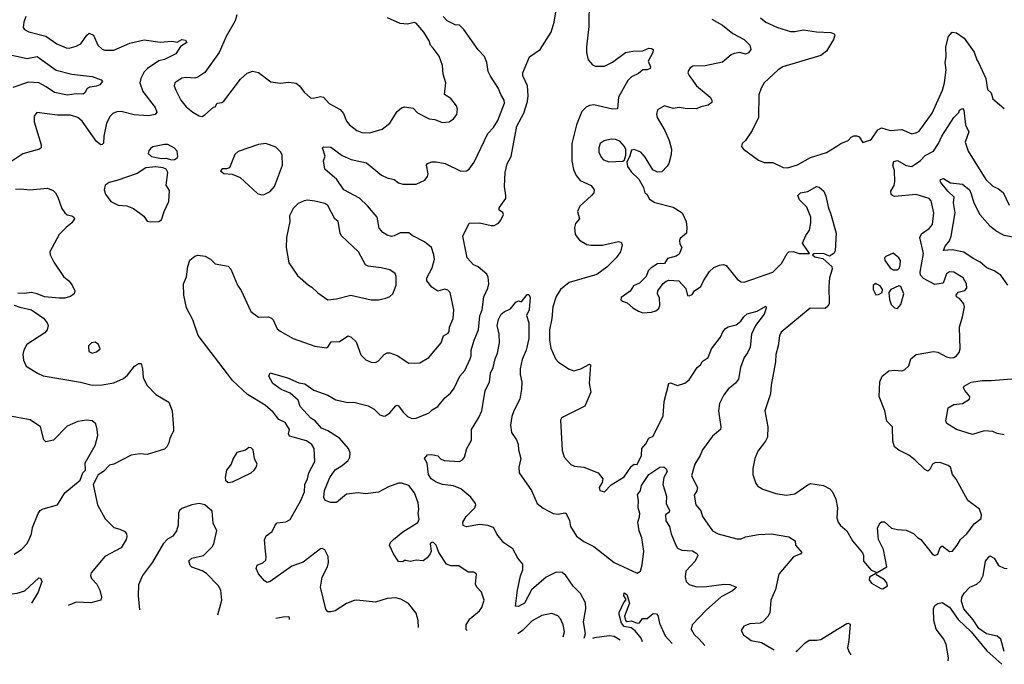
# Model space of a CAD drawing. Extents: x 1690054 to 1842981, y 782881 to 914114.
# Tile 133 of 256: x 1767373 to 1774185, y 786571 to 791032. Entities that reach past the tile are written whole.
import ezdxf

# ---------------------------------------------------------------- set-up
doc = ezdxf.new("R2010")
doc.units = 0

msp = doc.modelspace()

# ---------------------------------------------------------------- linework, layer by layer
at = {"layer": '0CON10XD'}
for points in [[(1770468.2, 786804.2), (1770460.9, 786810.9), (1770462.5, 786845), (1770488.1, 786885), (1770555, 786940), (1770570.8, 786965), (1770585.8, 787015), (1770569.2, 787069.2), (1770536.7, 787105), (1770527.5, 787125), (1770534, 787195), (1770515, 787208.1), (1770475, 787208.8), (1770412.3, 787252.3), (1770355, 787253.1), (1770325, 787264.2), (1770273.8, 787343.8), (1770254.1, 787395), (1770235, 787414.6), (1770224, 787415), (1770213.1, 787405), (1770218.8, 787355), (1770212.5, 787335), (1770193, 787307), (1770165, 787287.5), (1770115, 787292.5), (1770075, 787282.5), (1770045, 787290), (1770035, 787290), (1770025, 787280), (1769995, 787282.5), (1769960, 787335), (1769931.2, 787395), (1769938, 787415), (1769958.6, 787435), (1770023.3, 787486.7), (1770127.1, 787552.9), (1770137.5, 787575), (1770130, 787615), (1770134.1, 787644.1), (1770129.4, 787689.4), (1770105, 787758), (1770065, 787807.8), (1770015, 787825.6), (1769995, 787824.4), (1769925, 787800), (1769855, 787762.7), (1769765, 787750.8), (1769715, 787757.3), (1769635, 787747.5), (1769565, 787691.8), (1769525, 787689.7), (1769487.5, 787705), (1769477.1, 787725), (1769481.4, 787775), (1769518.2, 787865), (1769555, 787917.5), (1769605, 787946.9), (1769645, 787982.5), (1769656.7, 788005), (1769660.6, 788035), (1769648.2, 788065), (1769585.2, 788135.2), (1769505, 788186.4), (1769461.4, 788205), (1769417.1, 788257.1), (1769388, 788275), (1769314.2, 788355), (1769299.1, 788399.1), (1769245, 788446.9), (1769183, 788473), (1769124.4, 788515), (1769097.5, 788565), (1769105, 788587.5), (1769225, 788554.3), (1769305, 788518.8), (1769345, 788511.2), (1769408.8, 788468.8), (1769505, 788432.5), (1769561.5, 788401.5), (1769635, 788384.3), (1769695, 788383.1), (1769785, 788358.9), (1769825, 788335.7), (1769865, 788298.6), (1769892.3, 788287.7), (1769905, 788290), (1769935, 788310.8), (1769975, 788360), (1769985, 788363.8), (1769995, 788360), (1770025.4, 788315.4), (1770055, 788285.7), (1770085, 788273.1), (1770115, 788275.6), (1770205, 788311.2), (1770227, 788333), (1770265, 788356), (1770314, 788415), (1770352.7, 788447.3), (1770378.3, 788481.7), (1770418.5, 788565), (1770453.1, 788605), (1770490, 788685), (1770496.4, 788705), (1770495.5, 788745), (1770516.2, 788813.8), (1770548.2, 788885), (1770557.4, 788982.6), (1770572.7, 789025), (1770584.4, 789115), (1770612.1, 789175), (1770618.9, 789205), (1770615, 789250), (1770605, 789270), (1770545, 789322.5), (1770513.1, 789335), (1770469.2, 789385), (1770440, 789535), (1770482.5, 789625), (1770555, 789626.7), (1770635, 789606.9), (1770655, 789608.1), (1770685.3, 789624.7), (1770701.8, 789645), (1770720, 789685), (1770715, 789697.5), (1770690.8, 789715), (1770689.5, 789730.5), (1770735.6, 789794.4), (1770737.5, 789815), (1770726.6, 789876.6), (1770731.1, 789975), (1770746.5, 790035), (1770772.9, 790085), (1770813.5, 790295), (1770860.3, 790385), (1770885.4, 790465), (1770891.5, 790505), (1770885.5, 790575), (1770853.3, 790643.3), (1770853.5, 790665), (1770900.9, 790775), (1770973.1, 790826.9), (1771049.3, 790945), (1771070.6, 791015), (1771096.1, 791175)], [(1771313, 791173), (1771310, 790985), (1771294.5, 790845), (1771295.6, 790805), (1771307.1, 790755), (1771335, 790720.8), (1771355, 790710), (1771419.7, 790710.3), (1771475, 790738.1), (1771565, 790804), (1771616, 790814), (1771685, 790816.2), (1771725, 790834.2), (1771745, 790833.8), (1771755, 790826.7), (1771754.2, 790805), (1771721.9, 790745), (1771736.9, 790705), (1771734.2, 790695), (1771715, 790684.5), (1771685, 790686.2), (1771655, 790659.5), (1771605, 790636), (1771579.5, 790610.5), (1771516.9, 790495), (1771510, 790415), (1771475, 790413.1), (1771345, 790443.5), (1771315, 790438.5), (1771292.9, 790427.1), (1771263.3, 790396.7), (1771225.3, 790304.7), (1771194.1, 790175), (1771192, 790055), (1771203.8, 789995), (1771223.5, 789953.5), (1771250.3, 789920.3), (1771326, 789885), (1771347.5, 789855), (1771344.3, 789835), (1771328.6, 789815), (1771247.3, 789742.7), (1771231.4, 789705), (1771246.1, 789653.9), (1771218.5, 789621.5), (1771211.1, 789595), (1771215.7, 789545), (1771245, 789506), (1771295.7, 789475.7), (1771325, 789470.6), (1771405, 789472.5), (1771515, 789497.5), (1771535, 789493.3), (1771540.8, 789475), (1771528.6, 789425), (1771498.6, 789385), (1771435, 789320), (1771365, 789268.8), (1771175, 789212.5), (1771114.3, 789165), (1771085, 789116.2), (1771060.5, 789045), (1771054.4, 788964.4), (1771037.8, 788885), (1771037.7, 788815), (1771047.8, 788757.8), (1771080.8, 788685), (1771098, 788665), (1771168.8, 788615), (1771207.9, 788602.1), (1771256, 788615), (1771315, 788647.5), (1771323.2, 788643.2), (1771313.6, 788515), (1771324.5, 788455), (1771283.2, 788356.8), (1771136.4, 788283.6), (1771122.5, 788275), (1771115, 788260), (1771125, 788050), (1771140, 788005), (1771185, 787954.2), (1771212.4, 787942.4), (1771275.6, 787935.6), (1771375.9, 787895.9), (1771406.7, 787855), (1771401.7, 787828.3), (1771382.5, 787795), (1771387.5, 787775), (1771420, 787765), (1771465, 787812.5), (1771555, 787868.8), (1771606.6, 787943.4), (1771625, 787955.7), (1771645.4, 787954.6), (1771675.4, 788015), (1771677.1, 788065), (1771704.2, 788095.8), (1771724.6, 788135), (1771755, 788150.6), (1771825, 788291.2), (1771830.7, 788389.3), (1771865, 788514.2), (1771875, 788517.9), (1771925, 788500.5), (1771975, 788516.9), (1772005, 788539.4), (1772058.9, 788625), (1772084.4, 788645), (1772095, 788665.6), (1772137.1, 788695), (1772160, 788755), (1772221.4, 788835), (1772237.6, 788872.4), (1772255, 788894), (1772274.3, 788905.7), (1772330.2, 788919.8), (1772363.1, 788945), (1772382.5, 788975), (1772405, 788995.6), (1772475.6, 789014.4), (1772535, 789050), (1772536.7, 789035), (1772524, 788995), (1772463.3, 788916.7), (1772436, 788855), (1772426, 788765), (1772407.5, 788727.5), (1772384.5, 788695), (1772360, 788625), (1772346.5, 788543.5), (1772325, 788515.6), (1772275.6, 788475), (1772244.7, 788435.3), (1772215.6, 788375), (1772208.5, 788325), (1772224.3, 788215), (1772221.4, 788195), (1772165, 788149.2), (1772096, 788055), (1772080, 788015), (1772042.9, 787955), (1772021.4, 787875), (1772062.5, 787795), (1772057.9, 787772.1), (1772039.5, 787740.5), (1772050.8, 787675), (1772084.3, 787634.3), (1772097.8, 787595), (1772166.2, 787495), (1772205, 787474.6), (1772335, 787438.6), (1772365, 787440), (1772395, 787453.8), (1772485, 787468.6), (1772575, 787474.2), (1772695, 787453.3), (1772737.5, 787425), (1772740, 787395), (1772783.8, 787345), (1772776.7, 787335), (1772726.2, 787315), (1772624.5, 787195), (1772602, 787088), (1772570, 787015), (1772562.7, 786927.3), (1772547.9, 786902.1), (1772514.2, 786865.8), (1772495, 786856), (1772425, 786850.8), (1772383.3, 786835), (1772364, 786805), (1772381.2, 786775), (1772433.3, 786735), (1772505, 786722), (1772592.2, 786670.3)], [(1767416.9, 791055), (1767401.4, 791015), (1767398.3, 790978.3), (1767406.2, 790965), (1767437.4, 790947.4), (1767555, 790919.1), (1767630, 790865), (1767695, 790836.7), (1767715, 790835.6), (1767765, 790848.1), (1767796.7, 790865), (1767836.7, 790925), (1767855, 790937.7), (1767885, 790925.5), (1767914.7, 790854.7), (1767945, 790827.1), (1767961.3, 790821.3), (1768025, 790820.4), (1768135, 790870), (1768235, 790892.5), (1768345, 790877.1), (1768425, 790884.5), (1768463.6, 790876.4), (1768495, 790895.7), (1768520.7, 790890.7), (1768528.8, 790875), (1768485, 790847.5), (1768452.5, 790795), (1768375, 790757.3), (1768335, 790747.7), (1768257.5, 790695), (1768235, 790670.8), (1768210.9, 790625), (1768205.5, 790595), (1768224.5, 790535), (1768310.6, 790425), (1768321.2, 790391.2), (1768310, 790375), (1768265, 790366.2), (1768165, 790373.6), (1768075, 790395.6), (1768045, 790394.4), (1768017.2, 790382.8), (1767998.1, 790365), (1767974.7, 790315.3), (1767955.3, 790225), (1767952.1, 790177.9), (1767945, 790168), (1767935, 790166.9), (1767905, 790188.1), (1767805, 790330.8), (1767775.4, 790355.4), (1767725, 790370.5), (1767635, 790370.5), (1767491.2, 790388.8), (1767473.8, 790365), (1767474.2, 790325), (1767521.9, 790165), (1767520.8, 790145), (1767511.2, 790135), (1767395.6, 790104.4), (1767285, 790030)], [(1768874.5, 791065), (1768863.3, 791025), (1768802.2, 790915), (1768754.3, 790805), (1768653.6, 790666.4), (1768605, 790633.3), (1768585, 790627.8), (1768525, 790632.2), (1768495, 790627.1), (1768445.8, 790594.2), (1768442.5, 790575), (1768454.4, 790545), (1768488.6, 790475), (1768525, 790429.2), (1768571.7, 790391.7), (1768615, 790367.5), (1768635, 790362.5), (1768655, 790372.5), (1768713.6, 790426.4), (1768725, 790430), (1768740, 790455), (1768771.7, 790458.3), (1768785, 790467.5), (1768900.5, 790619.5), (1768947.7, 790662.3), (1768985, 790676.2), (1769025, 790666), (1769111.7, 790601.7), (1769175, 790593.1), (1769235, 790598.9), (1769285, 790593.3), (1769308.6, 790575), (1769341.5, 790531.5), (1769385, 790491.4), (1769405, 790489.4), (1769455, 790500), (1769475.4, 790495.4), (1769515, 790452.9), (1769590.5, 790410.5), (1769612.8, 790382.8), (1769635, 790330), (1769655, 790304.3), (1769704.5, 790264.5), (1769741.3, 790251.3), (1769795, 790249.4), (1769881.2, 790275), (1769935, 790316), (1769984.3, 790395.7), (1770015, 790421.2), (1770035, 790428.8), (1770095, 790420), (1770125, 790386.7), (1770205, 790346.2), (1770245, 790341.2), (1770295, 790321.2), (1770345, 790325.8), (1770374, 790345), (1770397.5, 790375), (1770402.7, 790412.7), (1770395, 790436.7), (1770355, 790487.5), (1770311.2, 790515), (1770322, 790595), (1770304, 790655), (1770299.4, 790715), (1770275, 790778.8), (1770234.6, 790834.6), (1770215.7, 790855), (1770206.4, 790886.4), (1770169.4, 790945), (1770115, 791008.8), (1770101.7, 791011.7), (1770055, 791001.5), (1770005, 791005.4), (1769916.7, 791045)], [(1770131.1, 786825.4), (1770128.8, 786875), (1770116.2, 786925), (1770062.7, 786992.7), (1770011.1, 787021.1), (1769975, 787032), (1769915, 787025.7), (1769835, 787002.2), (1769705, 787015.7), (1769687, 787013), (1769635, 786992), (1769555, 786941.9), (1769525, 786933.3), (1769505, 786934.4), (1769492.2, 786952.2), (1769453.8, 787105), (1769465.5, 787175), (1769502.9, 787245), (1769508.6, 787275), (1769507, 787317), (1769483.9, 787363.9), (1769465, 787373.3), (1769455, 787371.2), (1769335, 787278.8), (1769255, 787251.2), (1769105, 787143.3), (1769085, 787138.1), (1769067.8, 787147.8), (1769025, 787198), (1769010, 787235), (1769015, 787256.7), (1769055.6, 787274.4), (1769075, 787292.5), (1769078.8, 787315), (1769072.9, 787352.9), (1769066.4, 787433.6), (1769079.3, 787460.7), (1769119.5, 787490.5), (1769140, 787535), (1769155, 787550), (1769215, 787556.7), (1769245, 787573.5), (1769318.9, 787705), (1769343.3, 787765), (1769346.9, 787815), (1769365.4, 787855), (1769372.9, 787895), (1769415.5, 787975), (1769410, 788065), (1769395, 788092.2), (1769357.5, 788117.5), (1769240.5, 788150.5), (1769232.7, 788165), (1769240.5, 788195), (1769209.1, 788245), (1769165, 788266.2), (1769126.8, 788315), (1769072.5, 788365), (1768949, 788439), (1768845.6, 788535), (1768811.5, 788581.5), (1768607.3, 788847.3), (1768570, 788955), (1768527.7, 789037.7), (1768508, 789125), (1768506.9, 789205), (1768527.6, 789252.4), (1768535.5, 789325), (1768551.1, 789368.9), (1768583.9, 789396.1), (1768605, 789402.5), (1768656.4, 789396.4), (1768692.5, 789375), (1768725, 789343.3), (1768816.4, 789326.4), (1768833.3, 789305), (1768880.8, 789195), (1768905, 789158.8), (1768972.9, 789012.9), (1769025, 788974.3), (1769095, 788975.8), (1769115, 788966.2), (1769126.2, 788955), (1769155, 788893.3), (1769175.8, 788875.8), (1769265, 788826), (1769415, 788772.5), (1769495, 788761.2), (1769505, 788766.7), (1769527.1, 788802.9), (1769585, 788804.3), (1769645, 788843.8), (1769665.8, 788835.8), (1769701.7, 788801.7), (1769732.6, 788712.6), (1769767.9, 788677.9), (1769805, 788661.1), (1769835, 788658.9), (1769855, 788671.9), (1769895, 788714.2), (1769915, 788725.6), (1769934.3, 788725.7), (1769985, 788707.5), (1770065, 788656), (1770142.3, 788657.7), (1770203.8, 788695), (1770290, 788795), (1770304.2, 788845), (1770336.4, 788863.6), (1770343.8, 788875), (1770345.8, 788905), (1770372.5, 788965), (1770375.6, 789025), (1770351.2, 789145), (1770335, 789160), (1770315, 789166.2), (1770265, 789153.8), (1770225, 789180), (1770190.8, 789225), (1770190.8, 789245), (1770226.3, 789313.7), (1770241.8, 789375), (1770238.9, 789405), (1770222.2, 789455), (1770174.4, 789495), (1770088.6, 789538.6), (1770065, 789556.7), (1770005, 789557.8), (1769965, 789536), (1769945, 789532.5), (1769915, 789540.8), (1769885, 789558.6), (1769859.4, 789589.4), (1769846.2, 789666.2), (1769780, 789745), (1769725, 789796.2), (1769615.7, 789855), (1769566.7, 789925), (1769485, 789998), (1769474.4, 790055), (1769487.4, 790087.4), (1769468, 790145), (1769475, 790152), (1769525, 790150.8), (1769605, 790092.9), (1769665.4, 790064.6), (1769772.6, 790042.6), (1769875.8, 789955), (1769915, 789937.5), (1769965, 789925.5), (1769995, 789904), (1770025, 789892.7), (1770115, 789893.2), (1770175, 789922.2), (1770194, 789946), (1770200, 789965), (1770187.3, 790025), (1770195, 790036.2), (1770225, 790049.1), (1770255, 790049.2), (1770316.8, 790036.8), (1770425, 789983.8), (1770465, 789986.7), (1770481.7, 789998.3), (1770516.2, 790045), (1770612.2, 790245), (1770651.1, 790285), (1770681.9, 790335), (1770728, 790455), (1770725.8, 790475), (1770701.1, 790515), (1770686.7, 790555), (1770630.9, 790640.9), (1770613.7, 790673.7), (1770605.6, 790735), (1770588.3, 790778.3), (1770545, 790823.8), (1770445.6, 790965), (1770415, 790994.4), (1770385, 790996.5), (1770330.5, 791025), (1770302.1, 791055)], [(1772162, 791035), (1772236, 790995), (1772307.2, 790937.2), (1772385.6, 790895), (1772425, 790855.7), (1772431.9, 790825), (1772415, 790802.2), (1772395, 790793.1), (1772355, 790806), (1772315, 790798.8), (1772295, 790788.8), (1772235, 790737.1), (1772115, 790711.9), (1772029.3, 790709.3), (1772011.7, 790698.3), (1772000.5, 790679.5), (1771996.2, 790665), (1772004, 790645), (1772055.7, 790575), (1772150, 790495), (1772162, 790475), (1772161.7, 790458.3), (1772135, 790440), (1772085, 790429.4), (1772054.4, 790415.6), (1771977.7, 790417.7), (1771935, 790425.5), (1771895, 790417.5), (1771835, 790435.8), (1771785, 790407.5), (1771779.2, 790375), (1771782.9, 790355), (1771836.9, 790265), (1771866.9, 790196.9), (1771882.2, 790135), (1771881.3, 790098.7), (1771864.2, 790035.8), (1771852.3, 790017.7), (1771815, 789980), (1771785, 789976.7), (1771752.7, 789992.7), (1771700.5, 790080.5), (1771670, 790115), (1771625, 790133.8), (1771605, 790130), (1771595, 790090), (1771573.3, 790046.7), (1771578.8, 790015), (1771605.8, 789975.8), (1771657.3, 789927.3), (1771688.3, 789871.7), (1771697.5, 789835), (1771712.5, 789825), (1771730.7, 789790.7), (1771766.4, 789766.4), (1771895, 789735.7), (1771956.3, 789696.3), (1771984.4, 789635), (1771989.4, 789595), (1771986, 789555), (1771943.1, 789516.9), (1771938, 789505), (1771941.2, 789481.2), (1771953.8, 789455), (1771935, 789410), (1771915, 789396.2), (1771855, 789378.6), (1771834.2, 789345.8), (1771785, 789343.1), (1771741.2, 789315), (1771722, 789295), (1771707.5, 789255), (1771660.5, 789209.5), (1771618.8, 789191.2), (1771595.9, 789154.1), (1771535, 789110), (1771533, 789093), (1771543, 789083), (1771575, 789072.5), (1771615, 789037.5), (1771653.9, 789013.9), (1771685, 789002.5), (1771745, 789007.5), (1771775, 789016.7), (1771795, 789032.5), (1771802.5, 789055), (1771800, 789105), (1771786.7, 789135), (1771788.8, 789155), (1771824.1, 789205.9), (1771845, 789223.3), (1771865, 789228.8), (1771934, 789224), (1771980.7, 789170.7), (1771993.6, 789123.6), (1772005, 789120), (1772025, 789130)], [(1772497.5, 791045), (1772535.4, 791015.4), (1772615, 790977.1), (1772705, 790950), (1772735, 790949.4), (1772795, 790961.1), (1772885, 790947.1), (1772985, 790944), (1773007.5, 790935), (1773013.3, 790925), (1773004.1, 790895.9), (1772954, 790815), (1772915.5, 790784.5), (1772652, 790705), (1772620, 790685), (1772524, 790595), (1772502.1, 790557.9), (1772487.1, 790512.9), (1772484, 790355), (1772440.8, 790265), (1772395, 790196.7), (1772372.5, 790175), (1772367.5, 790155), (1772380, 790135), (1772485, 790060), (1772524.1, 790044.1), (1772582.7, 790042.7), (1772655, 790010), (1772685, 790006.9), (1772755, 790028.1), (1772845, 790077.8), (1772955, 790113.5), (1773027, 790157), (1773053.8, 790175), (1773104, 790195), (1773125, 790219.2), (1773145, 790228.6), (1773165, 790228.8), (1773180.5, 790220.5), (1773205, 790182.5), (1773255, 790198.8), (1773266.2, 790205), (1773309.1, 790270.9), (1773335, 790284), (1773395, 790265.6), (1773475, 790273.1), (1773545, 790242.2), (1773579.3, 790250.7), (1773595, 790260.8), (1773685, 790386), (1773758.2, 790545), (1773771.8, 790595), (1773783.5, 790685), (1773776.2, 790735), (1773782.5, 790775), (1773781.2, 790845), (1773798.1, 790915), (1773823.3, 790945), (1773855, 790941.4), (1773908, 790905), (1773977, 790807), (1773994, 790755), (1774007.1, 790735), (1774056.9, 790625), (1774069.2, 790549.2), (1774093.1, 790525), (1774105.4, 790485.4), (1774185, 790416.7)], [(1767276.9, 790796.9), (1767425, 790764.1), (1767495, 790776.4), (1767625, 790682.5), (1767734.3, 790655.7), (1767875, 790638.1), (1767937.5, 790615), (1767946.2, 790605), (1767927.7, 790582.3), (1767905, 790572.5), (1767857.5, 790565), (1767840.8, 790555), (1767824.4, 790525.6), (1767812.9, 790517.1), (1767765, 790520), (1767705, 790510.6), (1767615, 790527.5), (1767557.5, 790567.5), (1767505, 790594.3), (1767435, 790599.5), (1767325, 790562.7)], [(1772025, 789130), (1772042.5, 789155), (1772086, 789185), (1772103.3, 789225), (1772145, 789288.8), (1772175, 789316.2), (1772215, 789333.8), (1772242.3, 789337.7), (1772260.3, 789330.3), (1772338.8, 789235), (1772365, 789218.8), (1772385, 789216.2), (1772584.6, 789285.4), (1772644.2, 789345), (1772682.5, 789415), (1772694.7, 789425.3), (1772725, 789427.8), (1772765, 789413.1), (1772836.7, 789415), (1772788.5, 789485), (1772811, 789539), (1772836.4, 789575), (1772847.2, 789627.2), (1772845.5, 789665), (1772817.8, 789735), (1772768.5, 789785), (1772757.1, 789815), (1772775, 789834.3), (1772825, 789844.2), (1772885, 789877.5), (1772905, 789872), (1772936, 789845), (1772950.6, 789810.6), (1772968.1, 789728.1), (1772983.3, 789693.3), (1773020.5, 789555), (1773015, 789432.5), (1773005.9, 789414.1), (1772975, 789396.5), (1772932.9, 789412.9), (1772867.7, 789412.3), (1772856.9, 789405), (1772875, 789391.7), (1772928.5, 789378.5), (1772990.6, 789325), (1772992.9, 789305), (1772975.6, 789245), (1772970.6, 789185), (1772972.9, 789065), (1772965, 789048.8), (1772945, 789034.2), (1772842.5, 789035), (1772641.2, 788868.8), (1772630, 788845), (1772620.8, 788775), (1772604.4, 788715.6), (1772601.9, 788665), (1772573, 788503), (1772566.6, 788443.4), (1772528.6, 788325), (1772548.1, 788215), (1772546.6, 788143.4), (1772532.5, 788115), (1772480, 788045), (1772460, 787995), (1772444.2, 787925.8), (1772444.2, 787885), (1772465, 787822.5), (1772480, 787805), (1772515, 787784), (1772605, 787752.5), (1772675, 787741.2), (1772735, 787751.2), (1772825, 787813.8), (1772845, 787821.2), (1772935, 787808), (1772976.7, 787785), (1772996.2, 787765), (1773018.8, 787715), (1773031.2, 787655), (1773026.2, 787585), (1773036.2, 787555), (1773051.7, 787531.7), (1773096.2, 787495), (1773133.8, 787425), (1773203.6, 787343.6), (1773210, 787325), (1773210, 787285), (1773262.9, 787222.9), (1773305, 787207.5), (1773371.2, 787245), (1773348, 787365), (1773313.8, 787435), (1773306.7, 787515), (1773325, 787550), (1773335, 787557.5), (1773355, 787556.7), (1773405, 787513.3), (1773445, 787503.3), (1773505, 787500), (1773556.1, 787476.1), (1773585, 787447.5), (1773607.5, 787435), (1773685, 787336.2), (1773705, 787324.3), (1773726.1, 787333.9), (1773740.3, 787379.7), (1773755, 787390), (1773805, 787351.2), (1773825.8, 787354.2), (1773858.8, 787395), (1773881.2, 787435), (1773926.7, 787475), (1773977, 787543), (1774025, 787580), (1774027.5, 787605), (1774012.5, 787645), (1773932, 787705), (1773852.7, 787852.7), (1773826.7, 787885), (1773813.1, 787935), (1773797.4, 787947.4), (1773745, 787965.8), (1773708, 787968), (1773688, 787955), (1773670.3, 787919.7), (1773655, 787908.8), (1773635, 787920), (1773566.4, 787986.4), (1773525, 788017.5), (1773455, 788053.3), (1773426.2, 788075), (1773414.3, 788115), (1773410.6, 788215), (1773372.8, 788252.8), (1773358.9, 788325), (1773319.4, 788425), (1773322.9, 788525), (1773338.8, 788565), (1773385, 788602), (1773425, 788606.2), (1773475, 788602.5), (1773495, 788610), (1773523.8, 788636.2), (1773538.8, 788685), (1773575.6, 788714.4), (1773695, 788736.9), (1773725, 788730.8), (1773785, 788698.8), (1773811.7, 788691.7), (1773835, 788693.8), (1773855, 788706.7), (1773872, 788728), (1773879.2, 788755), (1773875.5, 788905), (1773895.7, 788975), (1773908.6, 789045), (1773905.7, 789065), (1773875, 789103.1), (1773853.8, 789115), (1773852, 789125), (1773864.6, 789145.4), (1773911.2, 789158.8), (1773925.9, 789174.1), (1773924, 789205), (1773901.2, 789245), (1773835, 789284.2), (1773805, 789288), (1773785.8, 789274.2), (1773761.8, 789208.2), (1773705, 789198.8), (1773625, 789240.8), (1773604.5, 789265), (1773602.9, 789285), (1773626.5, 789415), (1773600.8, 789525), (1773611, 789549), (1773665, 789586.2), (1773687.7, 789615), (1773696.8, 789695), (1773678.8, 789778.8), (1773665, 789795.4), (1773575, 789822.6), (1773425, 789808), (1773413, 789813), (1773403.2, 789823.2), (1773398.9, 789845), (1773421.9, 789885), (1773427, 789913), (1773424.7, 789985), (1773412.7, 790025), (1773420, 790050), (1773445, 790058.5), (1773505, 790022.7), (1773545, 790015.6), (1773605, 790057.8), (1773637.2, 790092.8), (1773695, 790121.1), (1773730.3, 790175), (1773751.5, 790225), (1773835, 790355.6), (1773869.1, 790390.9), (1773875, 790406.2), (1773895, 790418), (1773905.7, 790405), (1773916.9, 790305), (1773939.4, 790255), (1773914.7, 790185), (1773935, 790122), (1774056.7, 789925), (1774105, 789880.6), (1774145, 789861.4), (1774176.9, 789836.9), (1774218.9, 789748.9)], [(1768425, 790062.5), (1768445, 790064.2), (1768462.5, 790075), (1768466.7, 790085), (1768461.7, 790121.7), (1768445, 790142.5), (1768397.3, 790167.3), (1768375, 790168), (1768295, 790151.2), (1768278.3, 790141.7), (1768266.1, 790123.9), (1768262, 790105), (1768285, 790085.8), (1768355, 790071.5), (1768385, 790073.1), (1768425, 790062.5)], [(1769045, 789820), (1769065, 789823.3), (1769105, 789843.3), (1769135, 789877.5), (1769191.5, 790025), (1769189.1, 790095), (1769179.4, 790115), (1769145, 790149.4), (1769075, 790174.2), (1769025, 790168), (1768885, 790120), (1768861.7, 790098.3), (1768825, 790007.5), (1768805, 790000), (1768775, 789999.2), (1768762.5, 789985), (1768785, 789967.1), (1768842.3, 789962.3), (1768898.9, 789938.9), (1769019.3, 789829.3), (1769045, 789820)], [(1771448.8, 790048.8), (1771545, 790053.3), (1771557, 790063), (1771566.4, 790093.6), (1771567, 790133), (1771558, 790155), (1771525, 790190.8), (1771495, 790202.5), (1771465, 790204.3), (1771417, 790193), (1771388.8, 790175), (1771379.2, 790145), (1771380, 790115), (1771395, 790080), (1771412.1, 790062.1), (1771448.8, 790048.8)], [(1768275, 789633.3), (1768335, 789636.2), (1768355, 789647.5), (1768372, 789705), (1768405, 789773.3), (1768410.5, 789850.5), (1768387, 789887), (1768398.6, 789975), (1768386.9, 789996.9), (1768366.9, 790006.9), (1768315, 790014), (1768245, 790007.1), (1768185, 789968.6), (1768045, 789918.1), (1767992.5, 789905), (1767964.2, 789885.8), (1767958.8, 789855), (1767966.2, 789825), (1768003.8, 789775), (1768055, 789749.4), (1768115, 789742.9), (1768160, 789725), (1768231.7, 789671.7), (1768255, 789637.5), (1768275, 789633.3)], [(1767345, 789858.9), (1767382.3, 789862.3), (1767444.3, 789854.3), (1767565, 789866.9), (1767605, 789849.2), (1767620.8, 789835), (1767637.5, 789805), (1767664.2, 789725), (1767684.5, 789694.5), (1767701.8, 789681.8), (1767735, 789674.3), (1767748.8, 789665), (1767752, 789655), (1767735, 789626), (1767693.8, 789595), (1767645.8, 789545), (1767581.1, 789425), (1767583.1, 789405), (1767610.6, 789355), (1767677.5, 789255), (1767713.1, 789225), (1767737.1, 789195), (1767755.8, 789155), (1767751.2, 789135), (1767725, 789116), (1767685, 789104.4), (1767645.6, 789104.4), (1767545, 789114.4), (1767495, 789135.6), (1767455, 789144), (1767405, 789136.7), (1767360.7, 789139.3)], [(1774208.5, 789195), (1774159.7, 789265), (1774115, 789294.1), (1774065, 789315.8), (1774018.5, 789355), (1773969.7, 789379.7), (1773905, 789423.8), (1773825, 789439.2), (1773763.8, 789435), (1773774.7, 789465.3), (1773805, 789501.2), (1773817.8, 789535), (1773843.9, 789696.1), (1773833.3, 789765), (1773837.7, 789805), (1773795, 789845.6), (1773746, 789905), (1773740, 789915), (1773743.8, 789925), (1773765, 789932), (1773813.6, 789903.6), (1773895, 789893.1), (1773943.2, 789855), (1773956.4, 789826.4), (1773974.6, 789764.6), (1774014.6, 789685), (1774085.3, 789605.3), (1774135, 789566.7), (1774181.5, 789541.5), (1774285, 789522.3)], [(1769805, 789093.5), (1769855, 789094.3), (1769905.8, 789104.2), (1769935, 789116.2), (1769955.8, 789135), (1769978.2, 789195), (1769978.2, 789255), (1769971.9, 789275), (1769935, 789300), (1769874.6, 789315.4), (1769785, 789325.6), (1769765, 789335.8), (1769716.7, 789426.7), (1769597.9, 789537.9), (1769589.6, 789555), (1769576.6, 789636.6), (1769553.3, 789655), (1769505, 789745.7), (1769485, 789760.8), (1769415, 789776), (1769365, 789784.2), (1769341.7, 789778.3), (1769299.5, 789760.5), (1769264.2, 789725.8), (1769238.8, 789675), (1769241.2, 789635), (1769218, 789525), (1769216, 789455), (1769235, 789350), (1769295, 789261.2), (1769372, 789195), (1769395, 789180.8), (1769435, 789141.2), (1769505, 789094), (1769565, 789099.2), (1769665, 789125.6), (1769805, 789093.5)], [(1773415, 789300), (1773445, 789300.8), (1773459.2, 789315), (1773464.2, 789335), (1773465.6, 789365), (1773455, 789384), (1773415, 789416.7), (1773365, 789393.3), (1773356.7, 789385), (1773358.8, 789365), (1773395.8, 789315), (1773415, 789300)], [(1773295, 789127.5), (1773315, 789130), (1773340, 789145), (1773342.5, 789165), (1773325, 789190.8), (1773294.4, 789205.6), (1773278.3, 789191.7), (1773276.7, 789165), (1773295, 789127.5)], [(1773445, 789033.8), (1773468.1, 789061.9), (1773490.8, 789135), (1773470, 789185), (1773455, 789191.4), (1773400, 789165), (1773385.9, 789144.1), (1773390.8, 789095), (1773402.1, 789062.1), (1773425, 789038), (1773445, 789033.8)], [(1771277.8, 786753.1), (1771288.1, 786785), (1771274.7, 786865), (1771290, 786955), (1771286.5, 786996.5), (1771252, 787062), (1771201.9, 787111.9), (1771151.1, 787185), (1771125, 787205.5), (1771085, 787207.7), (1771015, 787174.6), (1770915, 787086.9), (1770865, 786994.5), (1770825, 786971.9), (1770804.2, 786974.2), (1770816.9, 787085), (1770837.3, 787182.7), (1770854.2, 787224.2), (1770854, 787265), (1770820, 787305), (1770785, 787370.8), (1770722.5, 787412.5), (1770675, 787472), (1770653.1, 787515), (1770615, 787532.1), (1770555, 787539.5), (1770465, 787521.4), (1770440.6, 787530.6), (1770438.6, 787555), (1770462.9, 787595), (1770521.4, 787655), (1770530, 787675), (1770527.5, 787685), (1770495, 787728.6), (1770425, 787786.4), (1770375, 787806.2), (1770298.8, 787815), (1770255, 787832), (1770220, 787855), (1770202, 787885), (1770192.4, 787962.4), (1770173.3, 787995), (1770195, 788021.2), (1770225, 788024), (1770265, 788013.3), (1770285, 787993.3), (1770310.7, 787980.7), (1770415, 787974), (1770437.5, 787985), (1770450, 788005), (1770466.2, 788065), (1770498.3, 788121.7), (1770499.4, 788195), (1770550.6, 788279.4), (1770570, 788325), (1770594.4, 788465), (1770624.1, 788524.1), (1770630.6, 788585), (1770648.6, 788625), (1770661.9, 788685), (1770678.1, 788725), (1770692.5, 788795), (1770690, 788855), (1770675.7, 788915), (1770685, 788956.7), (1770705, 788993.3), (1770725, 789010), (1770769.3, 789030.7), (1770805, 789077.5), (1770825, 789087.5), (1770845, 789080), (1770885, 789130), (1770895, 789130), (1770905, 789110), (1770897.5, 789025), (1770880, 788985), (1770895.8, 788935), (1770895.6, 788825), (1770876.5, 788745), (1770849.3, 788680.7), (1770836.2, 788615), (1770836.2, 788576.2), (1770847.3, 788522.7), (1770845.8, 788475), (1770832.5, 788405), (1770791.2, 788325), (1770778.2, 788285), (1770768.5, 788225), (1770775.6, 788175), (1770810, 788125), (1770822.5, 788095), (1770823.8, 788055), (1770840, 787995), (1770825.4, 787935), (1770828.9, 787895), (1770913.1, 787775), (1770953.3, 787685), (1770995, 787651.5), (1771065, 787614.6), (1771099.3, 787610.7), (1771145, 787619.2), (1771154.3, 787614.3), (1771177.3, 787567.3), (1771184.5, 787525), (1771225, 787456.9), (1771275, 787421.2), (1771345, 787387.1), (1771485, 787274.6), (1771645, 787202), (1771668, 787215), (1771680.7, 787259.3), (1771691.2, 787355), (1771677.4, 787447.4), (1771659.6, 787495), (1771650.7, 787555), (1771661.5, 787591.5), (1771662.6, 787615), (1771651.6, 787655), (1771654.7, 787705), (1771647.6, 787745), (1771667.6, 787775), (1771675, 787809.1), (1771725.4, 787884.6), (1771802.5, 787935), (1771828.3, 787938.3), (1771845, 787923.3), (1771851.4, 787905), (1771830, 787865), (1771823.1, 787815), (1771848.6, 787735), (1771845.6, 787685), (1771868.5, 787635), (1771865.8, 787625), (1771840, 787605), (1771844.1, 787565), (1771869.5, 787525), (1771881.2, 787475), (1771912.1, 787395), (1771925, 787375.6), (1771955, 787360.4), (1772027, 787357), (1772058.6, 787338.6), (1772065.7, 787325), (1772045.6, 787285), (1771981.9, 787215), (1771977, 787177), (1771984.2, 787145), (1772004.5, 787124.5), (1772055, 787108.1), (1772125, 787108.8), (1772245.4, 787125.4), (1772287.1, 787122.9), (1772332.5, 787105), (1772323.8, 787095), (1772305, 787078.6), (1772225, 787037.5), (1772125, 786948.9), (1772026, 786845), (1772019.2, 786815), (1772038.3, 786778.3), (1772075, 786746.2), (1772112.7, 786700.5)], [(1767335, 789057.5), (1767375, 789042), (1767455, 789024.3), (1767536.9, 788966.9), (1767562.5, 788935), (1767569.2, 788915), (1767564.5, 788885), (1767547.5, 788865), (1767421.9, 788785), (1767400.8, 788745), (1767394.6, 788715), (1767398.5, 788675), (1767418.5, 788635), (1767495.6, 788585), (1767535, 788566.9), (1767794, 788524), (1767875, 788502.1), (1767944.6, 788505.4), (1768025, 788519.5), (1768090.4, 788549.6), (1768118.7, 788571.3), (1768166.7, 788635), (1768195, 788653.3), (1768213, 788653), (1768223.8, 788615), (1768228.6, 788555), (1768252.7, 788502.7), (1768315, 788437.5), (1768405.8, 788385.8), (1768428.8, 788325), (1768438, 788205), (1768436.2, 788185), (1768412.5, 788135), (1768405.6, 788104.4), (1768390.8, 788075), (1768375, 788059.2), (1768255, 788023.1), (1768205, 788027.1), (1768145, 788017.5), (1768025, 787956.2), (1767995, 787950), (1767953.9, 787906.1), (1767917, 787883), (1767882.5, 787815), (1767911.9, 787675), (1767965, 787578), (1768025, 787517.5), (1768067, 787507), (1768100.5, 787490.5), (1768113.3, 787475), (1768114, 787455), (1768109.2, 787435), (1768075, 787376.2), (1767963.3, 787316.7), (1767866.7, 787205), (1767863.3, 787185), (1767871.2, 787165), (1767906, 787125), (1767928.6, 787085), (1767938.8, 787035), (1767933.9, 787016.1), (1767865, 786996.5), (1767765, 787000), (1767709, 786978.9)], [(1767875, 788723.3), (1767905, 788732.5), (1767930, 788755), (1767917.5, 788785), (1767895, 788800), (1767870, 788795), (1767850, 788775), (1767852.5, 788735), (1767875, 788723.3)], [(1774185, 788159.4), (1774135, 788168.3), (1774105, 788181.2), (1774045, 788187.1), (1773965, 788162.2), (1773855, 788195.5), (1773787.1, 788237.1), (1773780, 788255), (1773796.2, 788345), (1773835, 788369.2), (1773896.7, 788375), (1773944, 788405), (1773946, 788425), (1773912, 788465), (1773903.3, 788485), (1773907.5, 788495), (1773955.5, 788524.5), (1774035, 788535.6), (1774095, 788534.3), (1774265, 788550)], [(1767335, 787334.3), (1767385, 787366), (1767422.5, 787405), (1767438.6, 787435), (1767453.9, 787473.9), (1767461.3, 787518.7), (1767500, 787615), (1767513.8, 787635), (1767535, 787646.2), (1767635.8, 787674.2), (1767685, 787756.7), (1767792.5, 787845), (1767810, 787895), (1767827.5, 787915), (1767826.7, 787965), (1767895.6, 788085), (1767913.3, 788155), (1767909.5, 788195), (1767900.6, 788235), (1767875, 788256.2), (1767835, 788261.5), (1767775, 788252), (1767700.9, 788219.2), (1767606.8, 788123.2), (1767555, 788110), (1767541.2, 788125), (1767518.2, 788215), (1767445, 788264), (1767295, 788289.6)], [(1768815, 787830), (1768845, 787833.3), (1768973.6, 787896.4), (1768995.9, 787914.1), (1769010, 787935), (1769016.1, 787956.1), (1768996.7, 787995), (1768987.5, 788055), (1768975, 788070), (1768958.3, 788071.7), (1768935, 788052.5), (1768875, 788037.5), (1768850, 787995), (1768836.7, 787955), (1768803.3, 787915), (1768793.8, 787865), (1768797.5, 787845), (1768815, 787830)], [(1768743.1, 786912.9), (1768771.4, 787015), (1768765.7, 787085), (1768747, 787117), (1768665, 787200), (1768635, 787218.6), (1768565, 787244), (1768553.3, 787255), (1768543.6, 787286.4), (1768565, 787306.2), (1768645, 787324.2), (1768705.8, 787385), (1768716, 787405), (1768736.1, 787496.1), (1768712.5, 787545), (1768705, 787630), (1768655, 787674), (1768615, 787684.2), (1768565, 787674), (1768495, 787648.8), (1768478.8, 787635), (1768472.1, 787617.9), (1768470, 787535), (1768457.5, 787495), (1768433, 787457), (1768395, 787436.7), (1768366.7, 787405), (1768293.2, 787276.8), (1768222.9, 787185), (1768195, 787120), (1768193.1, 787045), (1768202.8, 786947.2)], [(1774185, 786660), (1774160, 786745), (1774135, 786766.7), (1774062.3, 786782.3), (1774008.3, 786818.3), (1773968.6, 786878.6), (1773905.8, 786955), (1773889.2, 787005), (1773890, 787035), (1773907, 787063), (1773945.5, 787104.5), (1773995, 787125.8), (1774020.7, 787149.3), (1774038.9, 787185), (1774055.6, 787285), (1774085, 787322.5), (1774115, 787305.6), (1774145.4, 787255), (1774183.6, 787236.4), (1774205.4, 787234.6)], [(1767225.8, 787009.9), (1767282.5, 787055), (1767355, 787062.5), (1767409.8, 787080.2), (1767505, 787168.6), (1767517.9, 787167.9), (1767525.6, 787144.4), (1767500.2, 787069.8), (1767455.5, 786995.2)], [(1773345, 787093.3), (1773376.7, 787115), (1773371.2, 787135), (1773355, 787156.2), (1773307.5, 787185), (1773295, 787200), (1773252.5, 787175), (1773250, 787155), (1773265, 787132.5), (1773330, 787095), (1773345, 787093.3)], [(1771682.9, 786727.6), (1771672.6, 786752.6), (1771632.1, 786802.1), (1771602.4, 786822.4), (1771555, 786833.4), (1771537.5, 786855), (1771519.6, 786915), (1771520.6, 786929.4), (1771552.2, 786997.8), (1771566.2, 787015), (1771566.7, 787025), (1771552.2, 787045), (1771554.1, 787065.9), (1771572.5, 787055), (1771578.9, 787041.1), (1771592.5, 786995), (1771556.2, 786905), (1771565, 786873.3), (1771575, 786866.2), (1771605, 786872.2), (1771645, 786856.7), (1771661.7, 786858.3), (1771683, 786887), (1771715, 786887.5), (1771755, 786922.5), (1771779.3, 786919.3), (1771788, 786908), (1771798.8, 786855), (1771839.1, 786769.1), (1771887.6, 786714.7)], [(1773796.1, 786594.4), (1773798.6, 786615), (1773782.7, 786707.3), (1773766.7, 786745), (1773714.1, 786815), (1773697.5, 786875), (1773695.8, 786955), (1773705, 786977.5), (1773725, 786992), (1773755, 786998), (1773805, 786966.2), (1773865, 786881.2), (1773956.7, 786796.7), (1774064.3, 786664.3), (1774167.1, 786571)], [(1769238.7, 786881.7), (1769240, 786895), (1769235, 786900), (1769197, 786897), (1769145.4, 786887.5)], [(1771133, 786762.3), (1771142.1, 786795), (1771133.1, 786843.1), (1771115, 786886), (1771095, 786907.1), (1771055, 786923.1), (1770985, 786907.8), (1770917.7, 786872.3), (1770851.1, 786805), (1770819.8, 786782)], [(1772743.4, 786660.8), (1772755, 786665.7), (1772805, 786718.1), (1772835, 786738.9), (1772885, 786737.5), (1772915, 786743.6), (1773000.6, 786795), (1773095, 786852.9), (1773105.6, 786855.6), (1773117.8, 786847.8), (1773110, 786735), (1773099.4, 786685), (1773111.4, 786655), (1773124, 786636.8)], [(1771527, 786737.4), (1771485, 786763.3), (1771452.4, 786767.6), (1771348.8, 786755), (1771337.1, 786749.4)]]:
    msp.add_lwpolyline(points, dxfattribs=at)

doc.saveas('drawing.dxf')
